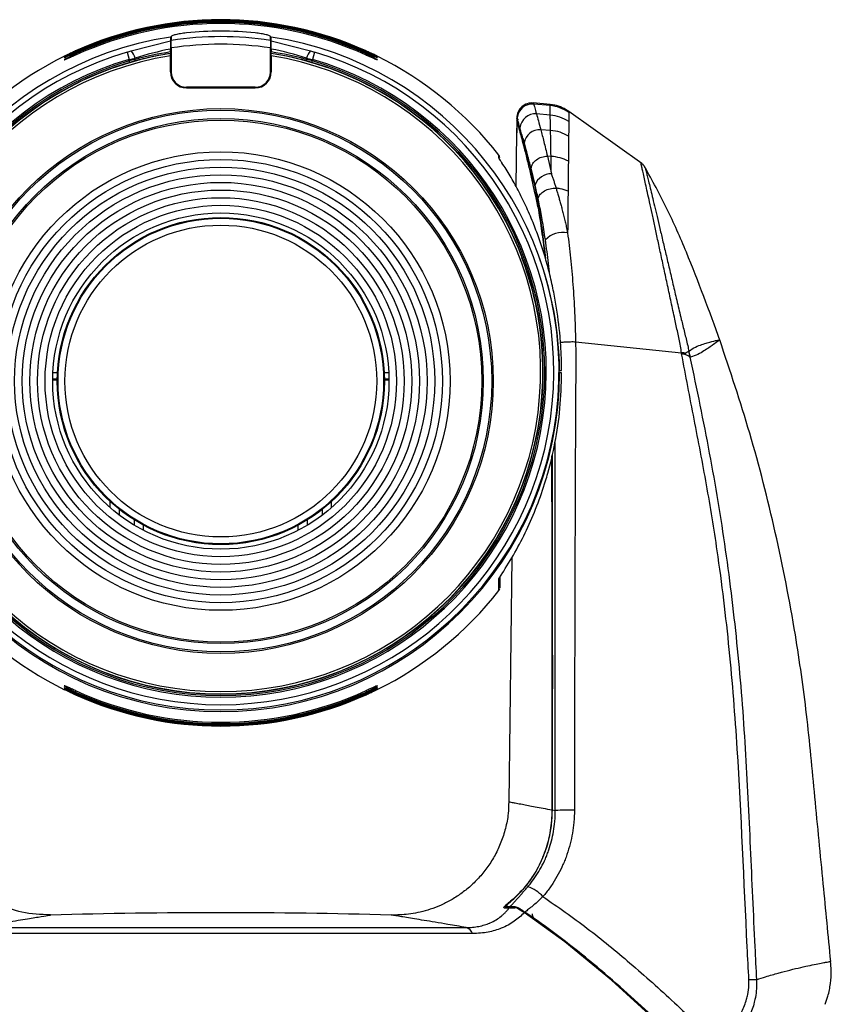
# Model space of a CAD drawing. Header units: millimetres. Extents: x 0 to 1100, y 0 to 813.
# Tile 4 of 24: x 178 to 284, y 462 to 591. Entities that reach past the tile are written whole.
import ezdxf

# ---------------------------------------------------------------- set-up
doc = ezdxf.new("R2010")
doc.units = ezdxf.units.MM

msp = doc.modelspace()

# ---------------------------------------------------------------- linework, layer by layer
at = {"color": 7, "linetype": 'Continuous', "lineweight": 25}
for p, q in [((192.348, 586.878), (197.495, 588.176)), ((197.595, 588.757), (197.595, 588.257)), ((210.595, 588.257), (210.595, 588.757)), ((210.695, 588.176), (215.843, 586.878)), ((191.833, 586.72), (192.112, 585.771)), ((197.495, 586.732), (197.495, 587.119)), ((197.495, 586.234), (197.495, 586.538)), ((197.495, 584.122), (197.495, 586.234)), ((197.595, 587.255), (197.595, 584.122)), ((210.695, 587.261), (210.595, 587.351)), ((210.595, 584.122), (210.595, 587.255)), ((210.695, 587.119), (210.695, 586.732)), ((210.695, 586.234), (210.695, 586.538)), ((210.695, 586.234), (210.695, 584.122)), ((216.358, 586.72), (216.079, 585.77)), ((192.112, 585.77), (192.867, 585.924)), ((192.112, 585.562), (192.112, 585.771)), ((192.867, 585.761), (192.112, 585.562)), ((192.168, 585.371), (192.112, 585.562)), ((192.87, 585.568), (192.168, 585.371)), ((192.867, 585.761), (192.867, 585.924)), ((216.023, 585.371), (215.321, 585.568)), ((215.324, 585.924), (216.079, 585.77)), ((215.324, 585.924), (215.324, 585.761)), ((216.079, 585.562), (215.324, 585.761)), ((216.079, 585.77), (216.079, 585.562)), ((208.595, 582.122), (199.595, 582.122)), ((199.595, 582.022), (208.595, 582.022)), ((247.191, 579.866), (244.98, 580.059)), ((247.178, 579.726), (245.035, 579.912)), ((247.205, 578.48), (245.4, 578.632)), ((259.188, 572.134), (249.647, 578.954)), ((242.819, 578.092), (242.813, 577.559)), ((242.834, 578.04), (242.829, 577.559)), ((242.842, 577.706), (242.831, 576.749)), ((242.843, 577.706), (242.832, 576.749)), ((242.843, 578.203), (242.834, 578.04)), ((242.856, 577.659), (242.843, 577.706)), ((242.843, 577.706), (242.843, 577.706)), ((242.87, 578.107), (242.869, 578.113)), ((242.797, 576.149), (242.716, 569.136)), ((242.812, 576.149), (242.797, 576.149)), ((242.816, 576.193), (242.812, 576.149)), ((242.832, 576.749), (242.832, 576.749)), ((243.239, 576.817), (243.225, 576.866)), ((247.245, 576.466), (245.96, 576.568)), ((243.613, 575.463), (243.774, 574.865)), ((243.806, 574.791), (243.613, 575.463)), ((246.824, 573.108), (247.348, 570.794)), ((247.309, 573.074), (246.824, 573.108)), ((245.222, 569.338), (244.688, 571.522)), ((245.683, 566.168), (245.695, 566.05)), ((250.52, 548.825), (250.519, 548.825)), ((250.52, 548.825), (264.376, 547.366)), ((265.548, 546.791), (265.346, 547.567)), ((264.692, 547.38), (264.378, 547.356)), ((248.417, 545.045), (248.363, 545.045)), ((248.417, 545.045), (248.694, 545.045)), ((182.697, 543.945), (182.097, 543.945)), ((182.103, 543.845), (182.799, 543.845)), ((182.753, 544.745), (182.201, 544.745)), ((225.357, 543.845), (226.078, 543.845)), ((225.986, 544.745), (225.36, 544.745)), ((226.094, 543.945), (225.494, 543.945)), ((248.362, 544.745), (248.418, 544.745)), ((189.595, 527.13), (189.595, 527.936)), ((218.595, 527.13), (218.595, 527.936)), ((190.795, 526.91), (190.795, 526.151)), ((217.395, 526.151), (217.395, 526.91)), ((192.795, 524.799), (192.795, 525.502)), ((193.995, 524.131), (193.995, 524.809)), ((214.195, 524.131), (214.195, 524.809)), ((215.395, 525.502), (215.395, 524.799)), ((242.157, 520.555), (241.79, 488.635)), ((247.438, 487.567), (247.438, 487.492)), ((247.471, 487.498), (247.471, 487.563)), ((247.471, 487.563), (247.863, 487.488)), ((241.947, 474.868), (241.366, 474.868)), ((249.091, 470.294), (243.788, 474.123)), ((172, 472.169), (236.191, 472.169)), ((237.009, 471.385), (171.182, 471.385)), ((255.213, 465.267), (249.091, 470.294)), ((261.104, 459.927), (255.213, 465.267))]:
    msp.add_line(p, q, dxfattribs=at)
at = {"color": 8, "linetype": 'Continuous', "lineweight": 25}
for p, q in [((185.095, 586.621), (185.095, 586.734)), ((185.095, 586.321), (185.095, 586.5)), ((223.095, 586.621), (223.095, 586.734)), ((223.095, 586.321), (223.095, 586.5)), ((240.495, 517.583), (240.496, 517.818)), ((185.095, 503.169), (185.095, 502.989)), ((185.095, 502.869), (185.095, 502.757)), ((223.095, 503.169), (223.095, 502.989)), ((223.095, 502.869), (223.095, 502.757)), ((241.404, 475.083), (241.588, 475.088)), ((247.474, 471.644), (247.388, 471.527))]:
    msp.add_line(p, q, dxfattribs=at)
at = {"color": 7, "linetype": 'Continuous', "lineweight": 25, "flags": 128}
for points in [[(197.495, 588.676), (197.495, 588.396), (197.495, 588.176)], [(210.695, 588.176), (210.695, 588.456), (210.695, 588.676)], [(216.023, 585.371), (216.024, 585.375), (216.027, 585.387), (216.033, 585.405), (216.04, 585.428), (216.048, 585.457), (216.058, 585.49), (216.068, 585.525), (216.079, 585.562)]]:
    msp.add_lwpolyline(points, dxfattribs=at)
at = {"color": 7, "linetype": 'Continuous', "lineweight": 25}
for radius in [35.65, 35.45, 34.35, 34.15, 29.996, 28.996, 27.996, 26.996, 25.996, 24.996, 23.996, 22.996, 22, 21.4, 21.3, 20.4]:
    msp.add_circle((204.095, 543.675), radius, dxfattribs=at)
for centre, radius, start, end in [((204.095, 544.745), 46.213, 65.72379, 114.27621), ((204.095, 544.745), 46.196, 65.7138, 114.2862), ((204.095, 544.745), 46.149, 65.68748, 114.31252), ((204.095, 544.745), 46.087, 65.65288, 114.34712), ((204.095, 544.745), 45.985, 65.59522, 114.40478), ((204.095, 544.745), 45.875, 65.53285, 114.46715), ((204.095, 544.745), 45.711, 65.43965, 114.56035), ((204.095, 545.063), 44.393, 84.18204, 95.81796), ((204.095, 544.903), 44.267, 98.57445, 81.42555), ((204.095, 545.063), 43.681, 81.44226, 98.55774), ((204.095, 545.063), 42.69, 81.24215, 98.75785), ((204.095, 544.903), 43.578, 106.3429, 73.6571), ((204.095, 544.903), 42.154, 99.00174, 80.99826), ((204.095, 544.903), 41.854, 99.07288, 80.92712), ((204.095, 544.745), 46.215, 116.25364, 141.98746), ((184.95, 610.208), 24.476, 286.33383, 287.59434), ((191.196, 585.633), 1.696, 9.87508, 47.19997), ((205.941, 544.848), 43.106, 101.29917, 107.65657), ((203.856, 544.911), 42.302, 98.64734, 105.05662), ((202.25, 544.848), 43.107, 72.34345, 78.70082), ((204.331, 544.892), 42.322, 74.9449, 81.35113), ((216.995, 585.633), 1.696, 132.80009, 170.12495), ((223.241, 610.208), 24.476, 252.40566, 253.66617), ((204.095, 544.903), 42.588, 106.3429, 73.6571), ((204.095, 544.903), 42.388, 106.42208, 73.57791), ((204.095, 544.903), 42.188, 106.42208, 73.57792), ((192.648, 585.661), 0.24, 337.17665, 24.52893), ((215.543, 585.661), 0.24, 155.4711, 202.82022), ((204.095, 544.745), 46.215, 38.03508, 63.72288), ((199.595, 584.122), 2.1, 180, 270), ((199.595, 584.122), 2, 180, 270), ((208.595, 584.122), 2, 270, 0), ((208.595, 584.122), 2.1, 270, 0), ((244.819, 578.066), 2, 84.91542, 179.40112), ((244.864, 577.917), 2.003, 85.10198, 174.54127), ((245.254, 576.611), 2.026, 85.87598, 174.17479), ((243.142, 577.703), 0.3, 118.36975, 179.34087), ((245.844, 574.513), 2.058, 86.77688, 172.24936), ((240.095, 572.922), 0.5, 1.16622, 36.69225), ((247.289, 568.601), 2.194, 88.44589, 160.36519), ((248.819, 560.074), 3.055, 77.57096, 137.33547), ((204.095, 544.745), 44.323, 0.38781, 20.80097), ((204.095, 544.745), 42.172, 6.54995, 20.88271), ((204.095, 544.745), 44.323, 180, 0), ((204.095, 544.745), 46.215, 218.04219, 243.75072), ((204.095, 544.745), 46.215, 296.26808, 321.96271), ((240.095, 516.569), 0.5, 322.97259, 357.91837), ((204.095, 544.745), 45.712, 245.4402, 294.5598), ((204.095, 544.745), 45.875, 245.53329, 294.46671), ((204.095, 544.745), 45.985, 245.59557, 294.40443), ((204.095, 544.745), 46.087, 245.65314, 294.34686), ((204.095, 544.745), 46.149, 245.68766, 294.31234), ((204.095, 544.745), 46.196, 245.7139, 294.2861), ((204.095, 544.745), 46.213, 245.72382, 294.27618), ((249.681, 452.654), 34.882, 88.87325, 92.98752), ((242.679, 472.92), 4.867, 42.86812, 70.84724), ((204.095, -369.634), 843.741, 88.485573, 91.514707), ((235.902, 471.049), 1.157, 16.86936, 75.52325), ((274.766, 431.222), 34.123, 90.96942, 92.62838)]:
    msp.add_arc(centre, radius, start, end, dxfattribs=at)
at = {"color": 8, "linetype": 'Continuous', "lineweight": 25}
for centre, radius, start, end in [((243.142, 577.702), 0.3, 116.19449, 179.17797), ((243.498, 576.417), 0.289, 135.77848, 177.41308), ((240.097, 572.553), 0.499, 15.22963, 37.80079), ((244.823, 571.117), 0.255, 128.86318, 169.25921), ((240.103, 518.115), 0.492, 322.9186, 353.98929)]:
    msp.add_arc(centre, radius, start, end, dxfattribs=at)
at = {"color": 7, "linetype": 'Continuous', "lineweight": 25}
for points, knots in [([(199.595, 589.227), (199.334, 589.195), (198.808, 589.133), (198.148, 588.998), (197.686, 588.86), (197.625, 588.791), (197.595, 588.757)], [0, 0, 0, 0, 0.24810111, 0.49977965, 0.75153669, 1, 1, 1, 1]), ([(210.595, 588.757), (210.565, 588.791), (210.505, 588.86), (210.043, 588.998), (209.383, 589.133), (208.857, 589.195), (208.595, 589.227)], [0, 0, 0, 0, 0.24851569, 0.50036928, 0.75183453, 1, 1, 1, 1]), ([(197.495, 588.176), (197.495, 588.145), (197.495, 588.081), (197.495, 587.83), (197.495, 587.5), (197.495, 587.246), (197.495, 587.119)], [0, 0, 0, 0, 0.250777, 0.5029265, 0.7534077, 1, 1, 1, 1]), ([(197.595, 587.255), (197.595, 587.376), (197.595, 587.619), (197.595, 587.934), (197.595, 588.171), (197.595, 588.229), (197.595, 588.257)], [0, 0, 0, 0, 0.25102421, 0.50369655, 0.75413524, 1, 1, 1, 1]), ([(210.595, 588.257), (210.595, 588.229), (210.595, 588.171), (210.595, 587.934), (210.595, 587.619), (210.595, 587.376), (210.595, 587.255)], [0, 0, 0, 0, 0.24586476, 0.49630345, 0.74897579, 1, 1, 1, 1]), ([(210.695, 587.119), (210.695, 587.246), (210.695, 587.5), (210.695, 587.83), (210.695, 588.081), (210.695, 588.145), (210.695, 588.176)], [0, 0, 0, 0, 0.24662047, 0.49707317, 0.74919425, 1, 1, 1, 1]), ([(185.095, 586.801), (184.913, 586.718), (184.548, 586.553), (184.071, 586.332), (183.735, 586.177), (183.582, 586.111), (183.598, 586.127), (183.753, 586.211), (184.035, 586.353), (184.435, 586.548), (184.812, 586.724), (185.04, 586.828), (185.095, 586.853)], [0, 0, 0, 0, 0.1211071, 0.2423996, 0.3575147, 0.4609708, 0.55524, 0.6471463, 0.7432756, 0.8480986, 0.9629414, 1, 1, 1, 1]), ([(185.095, 586.621), (184.914, 586.539), (184.55, 586.374), (184.073, 586.159), (183.738, 586.012), (183.584, 585.955), (183.596, 585.98), (183.747, 586.07), (184.025, 586.22), (184.425, 586.421), (184.806, 586.602), (185.038, 586.707), (185.095, 586.734)], [0, 0, 0, 0, 0.1205749, 0.2413632, 0.3553209, 0.4575108, 0.5510794, 0.6430123, 0.7397726, 0.8456284, 0.9615682, 1, 1, 1, 1]), ([(185.095, 586.321), (184.915, 586.239), (184.552, 586.074), (184.076, 585.864), (183.741, 585.727), (183.586, 585.68), (183.594, 585.713), (183.74, 585.812), (184.015, 585.969), (184.415, 586.178), (184.8, 586.365), (185.036, 586.473), (185.095, 586.5)], [0, 0, 0, 0, 0.11998328, 0.24021092, 0.35289295, 0.45368215, 0.54645385, 0.63838, 0.73581549, 0.84282595, 0.96002335, 1, 1, 1, 1]), ([(185.095, 586.872), (184.912, 586.789), (184.545, 586.622), (184.073, 586.398), (183.75, 586.242), (183.679, 586.206), (183.651, 586.193)], [0, 0, 0, 0, 0.2817092, 0.5637899, 0.832932, 1, 1, 1, 1]), ([(197.5, 586.538), (196.629, 586.392), (195.073, 586.132), (193.543, 585.74), (192.87, 585.568)], [0, 0, 0, 0, 0.5599873, 1, 1, 1, 1]), ([(197.595, 587.355), (197.576, 587.345), (197.533, 587.323), (197.503, 587.291), (197.498, 587.271), (197.495, 587.261)], [0, 0, 0, 0, 0.2873464, 0.6416753, 1, 1, 1, 1]), ([(197.495, 586.732), (197.495, 586.707), (197.495, 586.656), (197.495, 586.592), (197.495, 586.548), (197.495, 586.541), (197.495, 586.538)], [0, 0, 0, 0, 0.2500413, 0.4975181, 0.7473474, 1, 1, 1, 1]), ([(215.321, 585.568), (214.464, 585.784), (212.932, 586.171), (211.376, 586.426), (210.691, 586.538)], [0, 0, 0, 0, 0.5599881, 1, 1, 1, 1]), ([(210.695, 586.538), (210.695, 586.541), (210.695, 586.547), (210.695, 586.593), (210.695, 586.656), (210.695, 586.707), (210.695, 586.732)], [0, 0, 0, 0, 0.254819, 0.5027863, 0.752019, 1, 1, 1, 1]), ([(224.554, 586.186), (224.515, 586.205), (224.432, 586.246), (224.147, 586.384), (223.749, 586.573), (223.374, 586.746), (223.149, 586.848), (223.095, 586.872)], [0, 0, 0, 0, 0.1941082, 0.4145183, 0.6542877, 0.9170869, 1, 1, 1, 1]), ([(223.095, 586.853), (223.279, 586.769), (223.646, 586.601), (224.124, 586.369), (224.461, 586.199), (224.612, 586.116), (224.589, 586.119), (224.426, 586.191), (224.14, 586.323), (223.74, 586.508), (223.369, 586.677), (223.148, 586.778), (223.095, 586.801)], [0, 0, 0, 0, 0.1220313, 0.2442016, 0.3612973, 0.4669037, 0.5623312, 0.6541343, 0.7491479, 0.8522175, 0.9652488, 1, 1, 1, 1]), ([(223.095, 586.734), (223.28, 586.649), (223.648, 586.479), (224.127, 586.24), (224.464, 586.06), (224.614, 585.967), (224.587, 585.962), (224.419, 586.027), (224.131, 586.153), (223.73, 586.333), (223.364, 586.5), (223.146, 586.599), (223.095, 586.621)], [0, 0, 0, 0, 0.1225909, 0.2452942, 0.3635729, 0.4704573, 0.5665556, 0.658262, 0.7525845, 0.8546136, 0.9666024, 1, 1, 1, 1]), ([(223.095, 586.5), (223.28, 586.414), (223.651, 586.242), (224.13, 585.995), (224.467, 585.803), (224.615, 585.699), (224.584, 585.684), (224.411, 585.743), (224.12, 585.863), (223.72, 586.038), (223.357, 586.201), (223.143, 586.299), (223.095, 586.321)], [0, 0, 0, 0, 0.1232194, 0.2465209, 0.3661426, 0.4744697, 0.5713006, 0.6628596, 0.7563826, 0.8572538, 0.9681098, 1, 1, 1, 1]), ([(245.035, 579.912), (245.073, 579.781), (245.15, 579.518), (245.316, 578.928), (245.4, 578.632)], [0, 0, 0, 0, 0.4974116, 1, 1, 1, 1]), ([(249.646, 578.952), (249.364, 579.127), (248.784, 579.485), (247.93, 579.773), (247.376, 579.81), (247.171, 579.824)], [0, 0, 0, 0, 0.3742939, 0.7682366, 1, 1, 1, 1]), ([(245.4, 578.632), (245.48, 578.344), (245.642, 577.765), (245.854, 576.968), (245.96, 576.568)], [0, 0, 0, 0, 0.4982131, 1, 1, 1, 1]), ([(247.205, 578.48), (247.198, 578.766), (247.186, 579.341), (247.181, 579.597), (247.178, 579.726)], [0, 0, 0, 0, 0.49769057, 1, 1, 1, 1]), ([(247.245, 576.466), (247.238, 576.855), (247.222, 577.634), (247.211, 578.198), (247.205, 578.48)], [0, 0, 0, 0, 0.4983415, 1, 1, 1, 1]), ([(249.645, 578.82), (249.643, 578.7), (249.64, 578.458), (249.634, 577.912), (249.631, 577.638)], [0, 0, 0, 0, 0.4977971, 1, 1, 1, 1]), ([(242.869, 578.113), (242.86, 578.141), (242.85, 578.176), (242.844, 578.199), (242.843, 578.203)], [0, 0, 0, 0, 0.8321917, 1, 1, 1, 1]), ([(243.209, 576.43), (243.166, 576.581), (243.081, 576.884), (242.948, 577.344), (242.893, 577.535), (242.856, 577.659)], [0, 0, 0, 0, 0.2592898, 0.5186003, 1, 1, 1, 1]), ([(243.225, 576.866), (243.173, 577.048), (243.066, 577.429), (242.944, 577.852), (242.895, 578.022), (242.87, 578.107)], [0, 0, 0, 0, 0.3132296, 0.6557454, 1, 1, 1, 1]), ([(249.631, 577.638), (249.628, 577.371), (249.622, 576.835), (249.614, 576.092), (249.609, 575.719)], [0, 0, 0, 0, 0.4984024, 1, 1, 1, 1]), ([(242.812, 576.149), (242.813, 576.149), (242.814, 576.151), (242.815, 576.164), (242.817, 576.191), (242.819, 576.237), (242.822, 576.298), (242.824, 576.371), (242.827, 576.456), (242.829, 576.548), (242.83, 576.647), (242.831, 576.715), (242.832, 576.749)], [0, 0, 0, 0, 0.0701312, 0.1411226, 0.2471151, 0.3561682, 0.4620452, 0.5709878, 0.6767354, 0.7855562, 0.8912373, 1, 1, 1, 1]), ([(242.831, 576.742), (242.831, 576.714), (242.83, 576.613), (242.826, 576.444), (242.822, 576.288), (242.818, 576.204), (242.817, 576.192), (242.816, 576.188)], [0, 0, 0, 0, 0.105952, 0.3818969, 0.6588854, 0.8804656, 1, 1, 1, 1]), ([(243.748, 574.456), (243.695, 574.656), (243.589, 575.055), (243.4, 575.747), (243.285, 576.16), (243.209, 576.43)], [0, 0, 0, 0, 0.2581727, 0.5163697, 1, 1, 1, 1]), ([(243.613, 575.463), (243.544, 575.715), (243.406, 576.22), (243.295, 576.617), (243.239, 576.817)], [0, 0, 0, 0, 0.4990578, 1, 1, 1, 1]), ([(245.96, 576.568), (246.093, 576.06), (246.359, 575.041), (246.669, 573.754), (246.824, 573.108)], [0, 0, 0, 0, 0.49771429, 1, 1, 1, 1]), ([(247.309, 573.074), (247.297, 573.703), (247.273, 574.968), (247.255, 575.965), (247.245, 576.466)], [0, 0, 0, 0, 0.4977793, 1, 1, 1, 1]), ([(243.774, 574.865), (243.903, 574.372), (244.099, 573.63), (244.389, 572.472), (244.54, 571.842), (244.616, 571.527)], [0, 0, 0, 0, 0.4975867, 0.7485026, 1, 1, 1, 1]), ([(244.688, 571.522), (244.53, 572.128), (244.214, 573.345), (243.942, 574.307), (243.806, 574.791)], [0, 0, 0, 0, 0.4977661, 1, 1, 1, 1]), ([(249.609, 575.719), (249.604, 575.244), (249.592, 574.291), (249.58, 573.076), (249.573, 572.467)], [0, 0, 0, 0, 0.49782937, 1, 1, 1, 1]), ([(244.572, 571.165), (244.426, 571.77), (244.207, 572.681), (243.936, 573.737), (243.811, 574.216), (243.748, 574.456)], [0, 0, 0, 0, 0.49755299, 0.74846348, 1, 1, 1, 1]), ([(240.887, 572.217), (240.869, 572.244), (240.817, 572.324), (240.736, 572.448), (240.649, 572.584), (240.587, 572.682), (240.543, 572.754), (240.517, 572.799), (240.496, 572.839), (240.493, 572.851), (240.491, 572.858)], [0, 0, 0, 0, 0.085192, 0.25599, 0.4285008, 0.602995, 0.6907024, 0.8056138, 0.8828768, 1, 1, 1, 1]), ([(240.883, 572.227), (240.851, 572.275), (240.741, 572.442), (240.609, 572.649), (240.571, 572.716), (240.555, 572.743)], [0, 0, 0, 0, 0.1921131, 0.6683674, 1, 1, 1, 1]), ([(248.694, 545.045), (248.681, 545.8), (248.655, 547.283), (248.452, 550.218), (248.086, 553.087), (247.619, 555.547), (247.212, 557.378), (246.729, 559.25), (246.071, 561.402), (245.465, 563.109), (244.928, 564.477), (244.325, 565.915), (243.503, 567.681), (242.473, 569.631), (241.594, 571.124), (241.064, 571.943), (240.887, 572.217)], [0, 0, 0, 0, 0.0660312, 0.1297301, 0.2593268, 0.325319, 0.3627016, 0.437793, 0.5139154, 0.5910272, 0.6297274, 0.6753134, 0.7668322, 0.859425, 0.953042, 1, 1, 1, 1]), ([(247.348, 570.794), (247.345, 570.994), (247.338, 571.394), (247.328, 571.972), (247.318, 572.534), (247.312, 572.894), (247.309, 573.074)], [0, 0, 0, 0, 0.2495814, 0.4993301, 0.7495816, 1, 1, 1, 1]), ([(249.573, 572.467), (249.57, 572.168), (249.563, 571.571), (249.553, 570.605), (249.542, 569.592), (249.535, 568.873), (249.531, 568.513)], [0, 0, 0, 0, 0.2487752, 0.4980327, 0.7487668, 1, 1, 1, 1]), ([(259.632, 571.576), (259.606, 571.627), (259.499, 571.834), (259.308, 572.058), (259.113, 572.172), (259.07, 572.198)], [0, 0, 0, 0, 0.20428024, 0.82179529, 1, 1, 1, 1]), ([(245.695, 566.05), (245.562, 566.669), (245.173, 568.487), (244.811, 570.101), (244.572, 571.165)], [0, 0, 0, 0, 0.3404783, 1, 1, 1, 1]), ([(244.616, 571.527), (244.677, 571.269), (244.799, 570.753), (244.987, 569.931), (245.176, 569.076), (245.303, 568.475), (245.366, 568.174)], [0, 0, 0, 0, 0.24910149, 0.49820309, 0.74892082, 1, 1, 1, 1]), ([(247.348, 570.794), (247.4, 570.645), (247.503, 570.347), (247.656, 569.884), (247.81, 569.411), (247.911, 569.086), (247.962, 568.923)], [0, 0, 0, 0, 0.2496232, 0.4993974, 0.7496238, 1, 1, 1, 1]), ([(269.451, 548.907), (268.024, 552.804), (265.884, 558.648), (262.555, 566.263), (260.556, 569.906), (259.555, 571.73)], [0, 0, 0, 0, 0.4997174, 0.7495515, 1, 1, 1, 1]), ([(245.61, 567.592), (245.546, 567.893), (245.418, 568.495), (245.288, 569.057), (245.222, 569.338)], [0, 0, 0, 0, 0.4994939, 1, 1, 1, 1]), ([(245.366, 568.174), (245.653, 566.512), (246.107, 563.875), (246.448, 560.825), (246.574, 559.699)], [0, 0, 0, 0, 0.6305743, 1, 1, 1, 1]), ([(247.962, 568.923), (248.013, 568.755), (248.118, 568.413), (248.274, 567.882), (248.43, 567.335), (248.584, 566.775), (248.742, 566.18), (248.904, 565.546), (249.069, 564.874), (249.229, 564.188), (249.365, 563.582), (249.446, 563.202), (249.477, 563.057)], [0, 0, 0, 0, 0.0945435, 0.1922422, 0.2900042, 0.3879543, 0.4859663, 0.5971754, 0.7084719, 0.8200274, 0.9316672, 1, 1, 1, 1]), ([(249.531, 568.513), (249.193, 568.633), (248.691, 568.811), (248.141, 568.896), (247.962, 568.923)], [0, 0, 0, 0, 0.6738077, 1, 1, 1, 1]), ([(249.531, 568.513), (249.525, 567.964), (249.514, 566.865), (249.497, 565.091), (249.484, 563.801), (249.477, 563.112), (249.477, 563.057)], [0, 0, 0, 0, 0.3237752, 0.6477218, 0.9720256, 1, 1, 1, 1]), ([(246.572, 562.144), (246.553, 562.279), (246.405, 563.286), (246.123, 564.992), (245.811, 566.63), (245.643, 567.436), (245.61, 567.592)], [0, 0, 0, 0, 0.068505, 0.5144818, 0.9055656, 1, 1, 1, 1]), ([(246.561, 559.742), (246.539, 559.952), (246.412, 561.178), (246.118, 563.304), (245.836, 565.132), (245.695, 566.05)], [0, 0, 0, 0, 0.09308508, 0.54482029, 1, 1, 1, 1]), ([(249.477, 563.057), (249.607, 561.972), (249.868, 559.792), (250.18, 556.293), (250.411, 552.632), (250.496, 550.103), (250.52, 548.825), (250.52, 548.825)], [0, 0, 0, 0, 0.2441006, 0.4904113, 0.7439107, 0.999996, 1, 1, 1, 1]), ([(250.519, 548.825), (250.519, 548.825), (250.545, 547.555), (250.542, 544.995), (250.508, 539.877), (250.469, 530.913), (250.403, 513.038), (250.381, 497.721), (250.366, 487.529)], [0, 0, 0, 0, 0.0000006, 0.0625514, 0.1252135, 0.2505578, 0.5013045, 1, 1, 1, 1]), ([(265.346, 547.567), (265.641, 547.775), (266.241, 548.197), (267.06, 548.461), (267.775, 548.696), (268.563, 548.902), (269.257, 549.068), (269.351, 549.061), (269.397, 549.057)], [0, 0, 0, 0, 0.1209655, 0.2462736, 0.3721666, 0.4980926, 0.7493271, 1, 1, 1, 1]), ([(269.397, 549.057), (269.359, 549.038), (269.282, 549.001), (268.693, 548.535), (267.99, 548.048), (267.326, 547.635), (266.551, 547.128), (265.883, 546.904), (265.548, 546.791)], [0, 0, 0, 0, 0.2509091, 0.5009132, 0.6256704, 0.750286, 0.874833, 1, 1, 1, 1]), ([(283.908, 467.736), (283.584, 471.116), (282.895, 478.29), (281.844, 489.065), (280.844, 499.951), (279.207, 511.514), (276.792, 523.808), (273.516, 536.705), (270.743, 544.997), (269.388, 549.049)], [0, 0, 0, 0, 0.1229399, 0.2609283, 0.3919425, 0.5186793, 0.6835207, 0.8453561, 1, 1, 1, 1]), ([(264.943, 547.389), (265.027, 547.424), (265.195, 547.493), (265.293, 547.538), (265.342, 547.56)], [0, 0, 0, 0, 0.50373549, 1, 1, 1, 1]), ([(265.488, 546.812), (265.463, 546.937), (265.412, 547.185), (265.366, 547.435), (265.342, 547.56)], [0, 0, 0, 0, 0.5000001, 1, 1, 1, 1]), ([(264.387, 547.248), (264.384, 547.27), (264.38, 547.31), (264.376, 547.349), (264.373, 547.367), (264.373, 547.367)], [0, 0, 0, 0, 0.5571892, 0.9995002, 1, 1, 1, 1]), ([(264.387, 547.248), (264.435, 547.277), (264.499, 547.314), (264.581, 547.343), (264.623, 547.357), (264.66, 547.369), (264.682, 547.376), (264.692, 547.38)], [0, 0, 0, 0, 0.48164463, 0.6335298, 0.78558088, 0.89276528, 1, 1, 1, 1]), ([(273.201, 465.31), (273.126, 466.744), (272.595, 476.825), (272.071, 491.253), (270.718, 508.545), (269.334, 520.061), (267.697, 530.1), (266.031, 538.682), (264.935, 544.394), (264.387, 547.248)], [0, 0, 0, 0, 0.052207, 0.3669011, 0.5246968, 0.6824942, 0.7883332, 0.8942082, 1, 1, 1, 1]), ([(264.926, 547.099), (264.839, 547.125), (264.72, 547.16), (264.536, 547.211), (264.443, 547.234), (264.387, 547.248)], [0, 0, 0, 0, 0.5164817, 0.7097129, 1, 1, 1, 1]), ([(264.692, 547.384), (264.715, 547.385), (264.752, 547.387), (264.796, 547.385), (264.825, 547.381), (264.846, 547.376), (264.862, 547.367), (264.872, 547.355), (264.876, 547.344), (264.878, 547.339), (264.878, 547.338)], [0, 0, 0, 0, 0.34579078, 0.5438944, 0.67999122, 0.80028513, 0.86666763, 0.93387173, 0.99168446, 1, 1, 1, 1]), ([(264.886, 547.34), (264.89, 547.348), (264.898, 547.361), (264.917, 547.378), (264.933, 547.384), (264.943, 547.389)], [0, 0, 0, 0, 0.2944893, 0.5437644, 1, 1, 1, 1]), ([(264.905, 547.115), (264.907, 547.126), (264.912, 547.15), (264.906, 547.227), (264.895, 547.292), (264.886, 547.34)], [0, 0, 0, 0, 0.14626731, 0.35675535, 1, 1, 1, 1]), ([(265.486, 546.812), (265.412, 546.877), (265.303, 546.974), (265.1, 547.066), (264.984, 547.089), (264.925, 547.101)], [0, 0, 0, 0, 0.503973, 0.7499383, 1, 1, 1, 1]), ([(265.548, 546.791), (265.538, 546.794), (265.517, 546.801), (265.496, 546.807), (265.486, 546.811)], [0, 0, 0, 0, 0.5000308, 1, 1, 1, 1]), ([(265.489, 546.81), (266.362, 542.628), (268.107, 534.265), (270.212, 521.524), (271.772, 508.63), (272.782, 495.623), (273.374, 482.62), (273.825, 472.534), (274.116, 466.775), (274.188, 465.341)], [0, 0, 0, 0, 0.15621665, 0.31243916, 0.47168051, 0.63092125, 0.78921136, 0.9475055, 1, 1, 1, 1]), ([(240.892, 518.481), (241.467, 519.392), (242.619, 521.22), (244.141, 524.185), (245.492, 527.318), (246.362, 529.832), (247.169, 532.58), (247.907, 535.708), (248.567, 540.11), (248.652, 543.193), (248.695, 544.745)], [0, 0, 0, 0, 0.1218808, 0.2444879, 0.3695164, 0.495446, 0.531673, 0.6767619, 0.8372446, 1, 1, 1, 1]), ([(248.695, 544.745), (248.645, 544.745), (248.556, 544.745), (248.46, 544.745), (248.418, 544.745)], [0, 0, 0, 0, 0.5602026, 1, 1, 1, 1]), ([(247.438, 487.567), (247.439, 491.331), (247.444, 503.368), (247.444, 518.815), (247.429, 530.497), (247.425, 533.907)], [0, 0, 0, 0, 0.2436379, 0.7792174, 1, 1, 1, 1]), ([(247.455, 534.036), (247.464, 526.564), (247.481, 511.074), (247.474, 495.582), (247.471, 487.563)], [0, 0, 0, 0, 0.48237924, 1, 1, 1, 1]), ([(240.496, 517.818), (240.496, 517.822), (240.497, 517.829), (240.504, 517.848), (240.514, 517.871), (240.528, 517.899), (240.545, 517.93), (240.565, 517.965), (240.587, 518.002), (240.617, 518.052), (240.656, 518.116), (240.707, 518.196), (240.761, 518.281), (240.811, 518.358), (240.855, 518.425), (240.88, 518.462), (240.892, 518.481)], [0, 0, 0, 0, 0.0568827, 0.1144012, 0.1737499, 0.2336417, 0.2906413, 0.3479746, 0.4061933, 0.4646562, 0.5653268, 0.6668003, 0.7702768, 0.8742621, 0.937092, 1, 1, 1, 1]), ([(240.566, 517.953), (240.566, 517.953), (240.566, 517.954), (240.579, 517.979), (240.615, 518.043), (240.702, 518.184), (240.807, 518.348), (240.892, 518.476), (240.916, 518.512)], [0, 0, 0, 0, 0.0409076, 0.1286713, 0.2621953, 0.4874591, 0.8569648, 1, 1, 1, 1]), ([(240.595, 518.114), (240.595, 517.875), (240.595, 517.155), (240.595, 516.618), (240.595, 516.635), (240.595, 516.642)], [0, 0, 0, 0, 0.2364137, 0.7107755, 1, 1, 1, 1]), ([(240.497, 517.819), (240.496, 517.605), (240.494, 517.2), (240.491, 516.733), (240.491, 516.583), (240.49, 516.501)], [0, 0, 0, 0, 0.3376439, 0.6373138, 1, 1, 1, 1]), ([(240.49, 516.537), (240.491, 516.622), (240.492, 516.803), (240.494, 517.312), (240.495, 517.583)], [0, 0, 0, 0, 0.4671078, 1, 1, 1, 1]), ([(185.095, 503.169), (184.915, 503.251), (184.552, 503.416), (184.076, 503.625), (183.741, 503.763), (183.586, 503.81), (183.594, 503.777), (183.74, 503.678), (184.015, 503.521), (184.415, 503.312), (184.8, 503.125), (185.036, 503.017), (185.095, 502.989)], [0, 0, 0, 0, 0.1199851, 0.2402144, 0.3529003, 0.4536937, 0.5464678, 0.6383941, 0.7358275, 0.8428345, 0.960028, 1, 1, 1, 1]), ([(223.095, 502.989), (223.28, 503.075), (223.651, 503.248), (224.13, 503.495), (224.467, 503.686), (224.615, 503.791), (224.584, 503.806), (224.411, 503.747), (224.12, 503.627), (223.72, 503.451), (223.357, 503.288), (223.143, 503.19), (223.095, 503.169)], [0, 0, 0, 0, 0.1232175, 0.2465172, 0.3661348, 0.4744575, 0.5712862, 0.6628457, 0.7563712, 0.8572458, 0.9681053, 1, 1, 1, 1]), ([(185.095, 502.869), (184.914, 502.951), (184.55, 503.116), (184.073, 503.331), (183.738, 503.478), (183.584, 503.535), (183.596, 503.51), (183.747, 503.42), (184.025, 503.27), (184.426, 503.069), (184.807, 502.888), (185.038, 502.783), (185.095, 502.757)], [0, 0, 0, 0, 0.1205765, 0.2413663, 0.3553275, 0.4575212, 0.5510919, 0.6430248, 0.7397832, 0.8456359, 0.9615724, 1, 1, 1, 1]), ([(185.095, 502.689), (184.913, 502.772), (184.548, 502.938), (184.071, 503.158), (183.735, 503.313), (183.582, 503.38), (183.598, 503.363), (183.753, 503.28), (184.035, 503.137), (184.435, 502.943), (184.812, 502.766), (185.04, 502.663), (185.095, 502.638)], [0, 0, 0, 0, 0.1211086, 0.2424025, 0.3575207, 0.4609802, 0.5552513, 0.6471575, 0.743285, 0.8481052, 0.9629451, 1, 1, 1, 1]), ([(185.095, 502.618), (184.912, 502.702), (184.545, 502.869), (184.074, 503.092), (183.753, 503.248), (183.682, 503.283), (183.655, 503.296)], [0, 0, 0, 0, 0.2837421, 0.5678582, 0.8389462, 1, 1, 1, 1]), ([(223.095, 502.757), (223.28, 502.841), (223.648, 503.011), (224.127, 503.25), (224.464, 503.43), (224.614, 503.523), (224.587, 503.528), (224.419, 503.463), (224.131, 503.337), (223.73, 503.157), (223.364, 502.99), (223.146, 502.891), (223.095, 502.869)], [0, 0, 0, 0, 0.1225892, 0.2452908, 0.3635659, 0.4704464, 0.5665428, 0.6582495, 0.7525741, 0.8546064, 0.9665983, 1, 1, 1, 1]), ([(223.095, 502.638), (223.279, 502.722), (223.646, 502.89), (224.124, 503.121), (224.461, 503.291), (224.612, 503.374), (224.589, 503.372), (224.426, 503.299), (224.14, 503.168), (223.74, 502.983), (223.369, 502.813), (223.148, 502.713), (223.095, 502.689)], [0, 0, 0, 0, 0.1220298, 0.2441987, 0.3612912, 0.4668941, 0.5623198, 0.6541231, 0.7491385, 0.852211, 0.9652451, 1, 1, 1, 1]), ([(224.549, 503.302), (224.511, 503.284), (224.429, 503.243), (224.147, 503.106), (223.749, 502.918), (223.374, 502.744), (223.149, 502.643), (223.095, 502.618)], [0, 0, 0, 0, 0.1873517, 0.409607, 0.6513855, 0.9163865, 1, 1, 1, 1]), ([(181.797, 473.813), (180.541, 473.87), (178.136, 473.98), (174.917, 475.162), (172.408, 476.7), (170.537, 478.381), (169.004, 480.244), (167.676, 482.541), (166.627, 485.45), (166.478, 487.624), (166.4, 488.763)], [0, 0, 0, 0, 0.1570977, 0.3010572, 0.425079, 0.525148, 0.6157129, 0.7272661, 0.8572303, 1, 1, 1, 1]), ([(241.766, 488.636), (241.755, 488.115), (241.728, 486.937), (241.378, 485.152), (240.801, 483.335), (240.021, 481.659), (239.076, 480.139), (237.993, 478.782), (236.801, 477.595), (235.53, 476.58), (234.208, 475.738), (232.863, 475.064), (231.524, 474.55), (230.219, 474.185), (228.979, 473.95), (227.832, 473.833), (226.98, 473.796), (226.517, 473.814), (226.396, 473.819)], [0, 0, 0, 0, 0.0656846, 0.148458, 0.2284176, 0.3058666, 0.3809813, 0.4538431, 0.5244601, 0.5927746, 0.6586637, 0.7219324, 0.7823003, 0.8393814, 0.8926541, 0.9414246, 0.984787, 1, 1, 1, 1]), ([(247.438, 487.492), (247.41, 486.822), (247.356, 485.469), (246.933, 483.335), (246.32, 481.523), (245.613, 480.043), (244.889, 478.8), (243.932, 477.466), (243.076, 476.609), (242.645, 476.177)], [0, 0, 0, 0, 0.1556897, 0.314236, 0.5064153, 0.6049319, 0.7041453, 0.8509, 1, 1, 1, 1]), ([(242.716, 476.205), (243.273, 476.781), (244.404, 477.951), (245.713, 480.062), (246.7, 482.389), (247.339, 484.885), (247.427, 486.625), (247.471, 487.498)], [0, 0, 0, 0, 0.1962726, 0.3982434, 0.5945116, 0.7964832, 1, 1, 1, 1]), ([(244.276, 477.518), (244.405, 477.673), (244.794, 478.139), (245.388, 478.971), (246.028, 480.037), (246.49, 480.98), (246.811, 481.756), (247.096, 482.535), (247.393, 483.529), (247.656, 484.762), (247.791, 485.816), (247.855, 486.728), (247.86, 487.216), (247.863, 487.488)], [0, 0, 0, 0, 0.0567478, 0.1707145, 0.2863288, 0.4036277, 0.4625608, 0.5193426, 0.6333705, 0.7490207, 0.8663292, 0.9252626, 1, 1, 1, 1]), ([(250.366, 487.529), (250.362, 487.22), (250.353, 486.677), (250.277, 485.666), (250.123, 484.493), (249.823, 483.095), (249.477, 481.947), (249.146, 481.052), (248.784, 480.185), (248.268, 479.134), (247.543, 477.923), (246.855, 476.96), (246.399, 476.414), (246.246, 476.231)], [0, 0, 0, 0, 0.07465461, 0.13141477, 0.2453954, 0.36099154, 0.47824351, 0.53714994, 0.59394277, 0.70799329, 0.82367724, 0.94103642, 1, 1, 1, 1]), ([(241.947, 474.868), (242.019, 474.952), (242.162, 475.119), (242.411, 475.4), (242.683, 475.705), (242.974, 476.03), (243.278, 476.372), (243.594, 476.73), (243.928, 477.112), (244.16, 477.382), (244.276, 477.518)], [0, 0, 0, 0, 0.1243675, 0.2494957, 0.3771556, 0.5057995, 0.6266213, 0.7484263, 0.87358, 1, 1, 1, 1]), ([(242.645, 476.177), (242.434, 475.983), (242.007, 475.593), (241.606, 475.254), (241.404, 475.083)], [0, 0, 0, 0, 0.4955559, 1, 1, 1, 1]), ([(241.592, 475.199), (241.772, 475.355), (242.136, 475.669), (242.521, 476.025), (242.716, 476.205)], [0, 0, 0, 0, 0.4961245, 1, 1, 1, 1]), ([(246.246, 476.231), (246.047, 476.033), (245.641, 475.631), (245.051, 475.113), (244.493, 474.659), (244.109, 474.367), (243.917, 474.222), (243.873, 474.188)], [0, 0, 0, 0, 0.2273065, 0.4618441, 0.6930043, 0.9297997, 1, 1, 1, 1]), ([(246.246, 476.231), (248.196, 474.868), (252.104, 472.136), (257.804, 467.437), (263.488, 462.377), (267.229, 458.737), (269.1, 456.916)], [0, 0, 0, 0, 0.23955494, 0.48005553, 0.73982592, 1, 1, 1, 1]), ([(236.191, 472.169), (236.479, 472.178), (237.06, 472.195), (237.861, 472.317), (238.61, 472.505), (239.09, 472.681), (239.601, 472.902), (240.129, 473.179), (240.682, 473.568), (241.082, 473.91), (241.361, 474.182), (241.622, 474.467), (241.779, 474.667), (241.857, 474.766)], [0, 0, 0, 0, 0.10482879, 0.21127149, 0.3199271, 0.42998403, 0.4412136, 0.57865877, 0.71751081, 0.78747678, 0.85820695, 0.92902196, 1, 1, 1, 1]), ([(243.788, 474.123), (243.59, 473.921), (243.192, 473.518), (242.491, 472.974), (241.701, 472.482), (240.859, 472.085), (239.981, 471.78), (239.076, 471.561), (238.091, 471.414), (237.371, 471.395), (237.009, 471.385)], [0, 0, 0, 0, 0.1322739, 0.2651005, 0.3999834, 0.5357585, 0.6494414, 0.7639241, 0.881348, 1, 1, 1, 1]), ([(241.181, 474.766), (241.163, 474.769), (241.127, 474.775), (241.138, 474.824), (241.217, 474.923), (241.332, 475.021), (241.404, 475.083)], [0, 0, 0, 0, 0.1760711, 0.3518705, 0.5884489, 1, 1, 1, 1]), ([(241.181, 474.766), (241.25, 474.766), (241.473, 474.766), (241.701, 474.766), (241.857, 474.766)], [0, 0, 0, 0, 0.3096939, 1, 1, 1, 1]), ([(241.592, 475.199), (241.51, 475.126), (241.392, 475.023), (241.317, 474.92), (241.313, 474.875), (241.35, 474.87), (241.366, 474.868)], [0, 0, 0, 0, 0.4601454, 0.654577, 0.8507367, 1, 1, 1, 1]), ([(241.857, 474.766), (241.884, 474.766), (241.939, 474.766), (242.044, 474.766), (242.17, 474.766), (242.306, 474.766), (242.444, 474.766), (242.531, 474.766), (242.575, 474.766)], [0, 0, 0, 0, 0.1784841, 0.3598551, 0.5386974, 0.7238131, 0.8602497, 1, 1, 1, 1]), ([(242.605, 474.868), (242.559, 474.868), (242.466, 474.868), (242.356, 474.868), (242.27, 474.868), (242.205, 474.868), (242.144, 474.868), (242.077, 474.868), (242.009, 474.868), (241.968, 474.868), (241.947, 474.868)], [0, 0, 0, 0, 0.1583026, 0.3206199, 0.414039, 0.5082296, 0.6046469, 0.7017358, 0.8500424, 1, 1, 1, 1]), ([(243.013, 474.636), (242.98, 474.656), (242.913, 474.695), (242.804, 474.735), (242.69, 474.761), (242.614, 474.765), (242.575, 474.766)], [0, 0, 0, 0, 0.2662828, 0.538644, 0.7657043, 1, 1, 1, 1]), ([(242.605, 474.868), (242.626, 474.868), (242.668, 474.867), (242.75, 474.857), (242.847, 474.834), (242.952, 474.792), (243.012, 474.756), (243.042, 474.738)], [0, 0, 0, 0, 0.1258367, 0.252972, 0.5149067, 0.7553518, 1, 1, 1, 1]), ([(242.658, 474.866), (242.685, 474.849), (242.746, 474.809), (242.828, 474.756), (242.896, 474.712), (242.937, 474.685), (242.956, 474.673), (242.963, 474.668)], [0, 0, 0, 0, 0.270036, 0.626419, 0.8186494, 0.935438, 1, 1, 1, 1]), ([(243.114, 474.57), (243.09, 474.589), (243.006, 474.656), (242.917, 474.736), (242.869, 474.804), (242.862, 474.813)], [0, 0, 0, 0, 0.262429, 0.90326, 1, 1, 1, 1]), ([(243.013, 474.636), (243.059, 474.606), (243.152, 474.544), (243.31, 474.44), (243.482, 474.327), (243.645, 474.218), (243.746, 474.151), (243.788, 474.123)], [0, 0, 0, 0, 0.19837599, 0.40121921, 0.61841286, 0.84333831, 1, 1, 1, 1]), ([(243.039, 474.719), (243.066, 474.68), (243.164, 474.537), (243.32, 474.427), (243.434, 474.347)], [0, 0, 0, 0, 0.2708428, 1, 1, 1, 1]), ([(243.873, 474.188), (243.814, 474.228), (243.695, 474.307), (243.513, 474.428), (243.334, 474.547), (243.176, 474.65), (243.083, 474.711), (243.042, 474.738)], [0, 0, 0, 0, 0.2052439, 0.4168903, 0.6222761, 0.8342207, 1, 1, 1, 1]), ([(266.063, 455.258), (265.384, 455.93), (262.368, 458.913), (256.696, 464.228), (250.126, 469.734), (245.687, 472.966), (244.051, 474.068), (243.873, 474.188)], [0, 0, 0, 0, 0.0977132, 0.4338705, 0.7961378, 0.977708, 1, 1, 1, 1]), ([(244.828, 473.969), (244.868, 473.8), (244.928, 473.544), (245.044, 473.317), (245.098, 473.224), (245.106, 473.212), (245.11, 473.207)], [0, 0, 0, 0, 0.4913624, 0.7438274, 0.8749674, 1, 1, 1, 1]), ([(252.239, 467.783), (252.309, 467.726), (252.432, 467.624), (252.555, 467.523), (252.608, 467.478), (252.613, 467.474), (252.615, 467.473)], [0, 0, 0, 0, 0.3591153, 0.6368551, 0.8711079, 1, 1, 1, 1]), ([(283.186, 462.129), (283.311, 462.475), (283.628, 463.356), (283.889, 464.844), (284.015, 466.377), (283.918, 467.338), (283.878, 467.733)], [0, 0, 0, 0, 0.1936522, 0.4921119, 0.7918435, 1, 1, 1, 1]), ([(269.1, 456.916), (269.308, 457.136), (269.723, 457.575), (270.321, 458.262), (270.892, 458.975), (271.411, 459.699), (271.873, 460.433), (272.276, 461.178), (272.625, 461.963), (272.881, 462.706), (273.104, 463.601), (273.221, 464.449), (273.206, 465.093), (273.201, 465.31)], [0, 0, 0, 0, 0.0955169, 0.1911275, 0.2871835, 0.3834909, 0.4709183, 0.5587202, 0.6480135, 0.738003, 0.8023795, 0.9332278, 1, 1, 1, 1]), ([(274.188, 465.341), (274.195, 465.219), (274.222, 464.729), (274.187, 463.862), (274.052, 463.002), (273.865, 462.206), (273.644, 461.473), (273.289, 460.578), (272.864, 459.706), (272.458, 459), (271.928, 458.169), (271.157, 457.091), (270.398, 456.217), (269.964, 455.717)], [0, 0, 0, 0, 0.0335672, 0.135301, 0.238618, 0.273411, 0.3613991, 0.4502319, 0.5401898, 0.6308423, 0.6767084, 0.8148285, 1, 1, 1, 1])]:
    msp.add_open_spline(points, degree=3, knots=knots, dxfattribs=at)
at = {"color": 8, "linetype": 'Continuous', "lineweight": 25}
for points, knots in [([(244.996, 580.049), (244.995, 580.051), (244.994, 580.055), (245.005, 580.016), (245.023, 579.954), (245.035, 579.912)], [0, 0, 0, 0, 0.24660179, 0.49726236, 1, 1, 1, 1]), ([(247.178, 579.726), (247.177, 579.767), (247.175, 579.848), (247.175, 579.86), (247.175, 579.866)], [0, 0, 0, 0, 0.5077027, 1, 1, 1, 1]), ([(249.647, 578.954), (249.647, 578.948), (249.647, 578.937), (249.646, 578.859), (249.645, 578.82)], [0, 0, 0, 0, 0.4975841, 1, 1, 1, 1]), ([(242.834, 578.04), (242.832, 578.048), (242.825, 578.07), (242.819, 578.088), (242.82, 578.086), (242.82, 578.086)], [0, 0, 0, 0, 0.24950793, 0.74883311, 1, 1, 1, 1]), ([(243.001, 577.909), (242.989, 577.902), (242.958, 577.883), (242.918, 577.84), (242.884, 577.785), (242.861, 577.724), (242.858, 577.681), (242.856, 577.659)], [0, 0, 0, 0, 0.1431582, 0.3573686, 0.5715791, 0.7857895, 1, 1, 1, 1]), ([(240.491, 572.858), (240.49, 572.947), (240.49, 573.125), (240.489, 573.226), (240.489, 573.218), (240.489, 573.216)], [0, 0, 0, 0, 0.40051256, 0.80131155, 1, 1, 1, 1]), ([(264.379, 547.366), (264.379, 547.366), (264.347, 547.666), (264.183, 548.558), (263.882, 550.029), (263.467, 551.947), (263.023, 554.007), (262.552, 556.195), (262.094, 558.327), (261.66, 560.351), (261.253, 562.243), (260.874, 564.003), (260.518, 565.643), (260.199, 567.103), (259.92, 568.377), (259.678, 569.472), (259.471, 570.406), (259.305, 571.146), (259.181, 571.695), (259.103, 572.048), (259.065, 572.221), (259.069, 572.204), (259.07, 572.198)], [0, 0, 0, 0, 0.0000015, 0.0223771, 0.0669334, 0.1116277, 0.1696858, 0.2281438, 0.2878879, 0.3480857, 0.4057901, 0.4639113, 0.5233689, 0.5832965, 0.6389906, 0.69507, 0.7523857, 0.8101393, 0.8643374, 0.9189138, 0.9746795, 1, 1, 1, 1]), ([(259.636, 571.578), (259.635, 571.583), (259.631, 571.6), (259.669, 571.44), (259.753, 571.098), (259.886, 570.557), (260.061, 569.841), (260.279, 568.946), (260.538, 567.87), (260.838, 566.621), (261.174, 565.213), (261.546, 563.647), (261.953, 561.924), (262.387, 560.079), (262.842, 558.138), (263.318, 556.108), (263.821, 553.972), (264.308, 551.937), (264.765, 550.044), (265.123, 548.648), (265.295, 547.814), (265.347, 547.564)], [0, 0, 0, 0, 0.023376, 0.0781576, 0.1341716, 0.1906144, 0.2464608, 0.3027195, 0.3602555, 0.4182214, 0.4760229, 0.5342516, 0.5938173, 0.6538367, 0.7118669, 0.7703101, 0.8300869, 0.8903467, 0.9353184, 0.9806017, 1, 1, 1, 1]), ([(247.153, 557.538), (247.097, 558.043), (246.983, 559.083), (246.788, 560.621), (246.644, 561.636), (246.572, 562.144)], [0, 0, 0, 0, 0.3203258, 0.6597895, 1, 1, 1, 1]), ([(248.538, 548.754), (248.553, 548.756), (248.656, 548.768), (248.88, 548.786), (249.197, 548.807), (249.534, 548.822), (249.871, 548.83), (250.206, 548.832), (250.414, 548.827), (250.519, 548.825)], [0, 0, 0, 0, 0.0282669, 0.1879077, 0.352178, 0.5118187, 0.676089, 0.8357297, 1, 1, 1, 1]), ([(247.863, 487.488), (247.861, 497.679), (247.858, 512.963), (247.841, 529.005), (247.828, 534.858), (247.827, 535.616)], [0, 0, 0, 0, 0.6351465, 0.9526878, 1, 1, 1, 1]), ([(240.489, 516.272), (240.489, 516.269), (240.489, 516.248), (240.489, 516.297), (240.49, 516.477), (240.49, 516.537)], [0, 0, 0, 0, 0.1095574, 0.7012773, 1, 1, 1, 1]), ([(241.791, 488.635), (241.79, 488.635), (241.758, 488.641), (241.878, 488.618), (242.193, 488.559), (242.755, 488.452), (243.478, 488.316), (244.573, 488.108), (245.849, 487.868), (247.04, 487.642), (247.438, 487.567)], [0, 0, 0, 0, 0.0011359, 0.1402182, 0.2796078, 0.4199327, 0.5605725, 0.6700646, 0.8897594, 1, 1, 1, 1]), ([(172, 472.169), (173.173, 472.373), (175.525, 472.782), (178.332, 473.239), (180.324, 473.57), (181.569, 473.775), (181.719, 473.8), (181.793, 473.812)], [0, 0, 0, 0, 0.2006291, 0.4022265, 0.6021512, 0.802497, 1, 1, 1, 1]), ([(236.191, 472.169), (235.385, 472.313), (233.979, 472.563), (232.11, 472.867), (230.66, 473.108), (229.406, 473.315), (228.342, 473.491), (227.486, 473.632), (226.862, 473.735), (226.468, 473.8), (226.419, 473.809), (226.394, 473.813)], [0, 0, 0, 0, 0.1388931, 0.2421392, 0.3455796, 0.4496102, 0.5538399, 0.664793, 0.7759892, 0.8879257, 1, 1, 1, 1]), ([(274.188, 465.341), (274.591, 465.472), (275.598, 465.802), (277.078, 466.228), (278.628, 466.635), (280.026, 466.967), (281.251, 467.234), (282.26, 467.437), (282.982, 467.574), (283.591, 467.686), (283.942, 467.747), (283.866, 467.733), (283.849, 467.73)], [0, 0, 0, 0, 0.066404, 0.1662775, 0.2666426, 0.3742412, 0.4824068, 0.5914276, 0.7016047, 0.7846651, 0.9513574, 1, 1, 1, 1])]:
    msp.add_open_spline(points, degree=3, knots=knots, dxfattribs=at)
at = {"color": 7, "linetype": 'Continuous', "lineweight": 25}
for points in [[(249.645, 578.82), (249.264, 579.053), (248.503, 579.52), (247.62, 579.657), (247.178, 579.726)], [(249.631, 577.638), (249.256, 577.855), (248.505, 578.289), (247.638, 578.417), (247.205, 578.48)], [(249.609, 575.719), (249.242, 575.912), (248.508, 576.297), (247.666, 576.41), (247.245, 576.466)], [(244.688, 571.522), (244.747, 571.728), (244.867, 572.139), (245.381, 572.657), (246.06, 573.025), (246.57, 573.08), (246.824, 573.108)], [(249.573, 572.467), (249.219, 572.624), (248.511, 572.937), (247.71, 573.028), (247.309, 573.074)], [(245.61, 567.592), (245.689, 567.772), (245.845, 568.132), (246.428, 568.578), (247.171, 568.882), (247.698, 568.91), (247.962, 568.923)]]:
    msp.add_open_spline(points, degree=3, dxfattribs=at)

doc.saveas('drawing.dxf')
